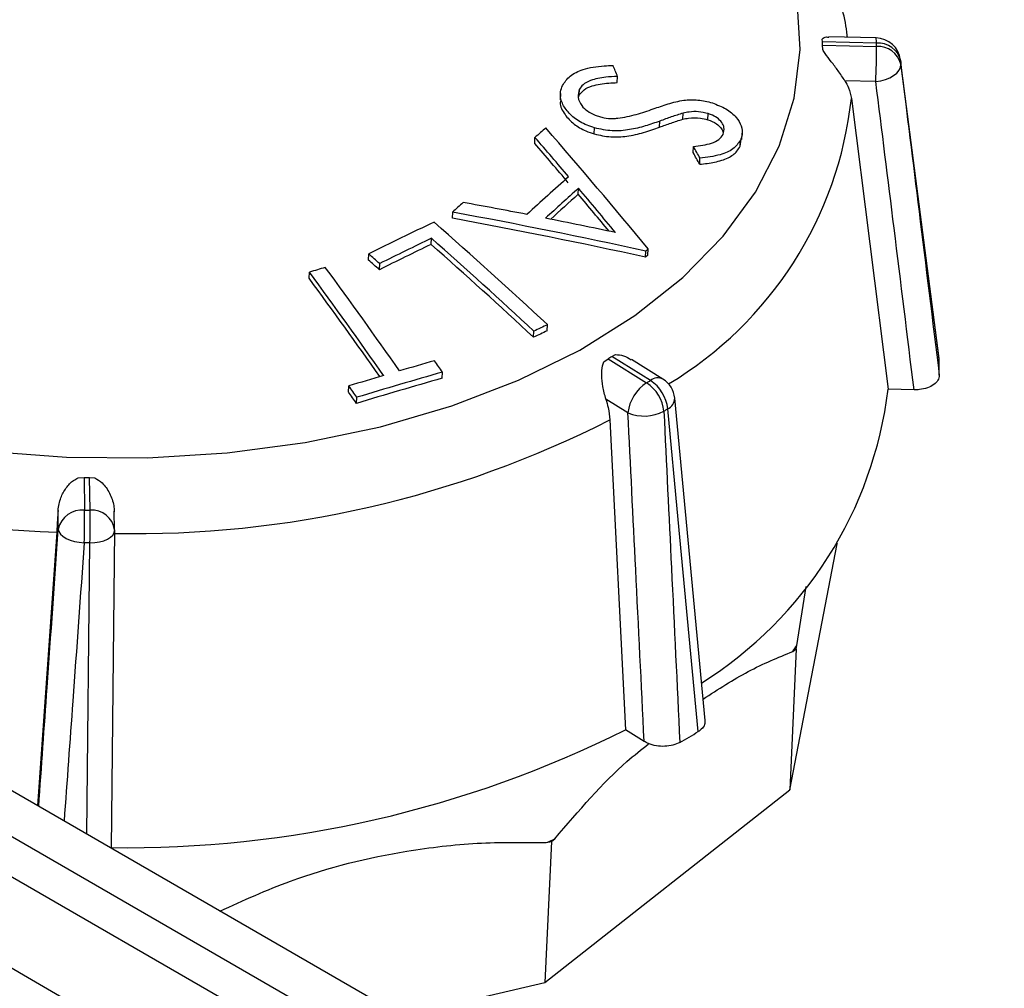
# Paper-space layout 'Sheet2' of a CAD drawing. Header units: millimetres. Extents: x 3 to 471, y 5 to 248.
# Tile 27 of 80: x 64.07 to 66.23, y 126.4 to 128.52. Entities that reach past the tile are written whole.
import ezdxf

# ---------------------------------------------------------------- set-up
doc = ezdxf.new("R2010")
doc.units = ezdxf.units.MM

psp = doc.layouts.new('Sheet2')

# ---------------------------------------------------------------- linework, layer by layer
at = {"color": 7, "linetype": 'Continuous', "lineweight": 25}
for p, q in [((79.9209, 117.5751), (58.1906, 130.1198)), ((79.9236, 117.4858), (58.129, 130.0675)), ((79.9209, 117.6761), (58.8643, 129.8318)), ((58.3411, 129.7454), (79.7115, 117.4086)), ((65.9479, 128.4847), (65.8446, 128.4871)), ((65.8305, 128.476), (65.8302, 128.4822)), ((65.9486, 128.4733), (65.8305, 128.476)), ((65.8311, 128.4595), (65.8307, 128.4687)), ((65.8307, 128.4687), (65.9489, 128.4659)), ((66.0858, 127.7824), (66.0017, 128.4362)), ((65.3812, 128.3868), (65.3818, 128.4002)), ((65.9474, 128.3892), (65.8797, 128.3908)), ((65.2569, 128.3626), (65.2562, 128.3492)), ((65.2964, 128.3534), (65.2979, 128.3589)), ((65.2979, 128.3589), (65.2986, 128.3722)), ((65.8939, 128.3516), (65.9743, 127.7151)), ((65.5246, 128.3066), (65.5253, 128.3199)), ((65.5795, 128.3055), (65.5801, 128.3189)), ((65.4739, 128.2892), (65.4745, 128.3025)), ((65.3309, 128.2742), (65.3315, 128.2875)), ((65.6542, 128.2625), (65.6548, 128.2758)), ((65.2004, 128.2535), (65.201, 128.2668)), ((65.6503, 128.2474), (65.6528, 128.2626)), ((65.6503, 128.2474), (65.651, 128.2607)), ((65.5475, 128.2334), (65.5482, 128.2468)), ((65.5618, 128.2078), (65.5624, 128.2211)), ((65.2958, 128.1421), (65.2964, 128.1554)), ((65.0202, 128.0897), (65.0208, 128.103)), ((64.9736, 128.0324), (64.9743, 128.0457)), ((64.8363, 127.9981), (64.8369, 128.0114)), ((65.4429, 128.0044), (65.4435, 128.0178)), ((65.4487, 128.0225), (65.4435, 128.0178)), ((65.448, 128.0091), (65.4487, 128.0225)), ((64.8603, 127.9769), (64.861, 127.9902)), ((65.448, 128.0091), (65.4429, 128.0044)), ((64.7064, 127.9583), (64.707, 127.9716)), ((65.1981, 127.8289), (65.1987, 127.8423)), ((65.2278, 127.8432), (65.2284, 127.8566)), ((65.3521, 127.7751), (65.3611, 127.7819)), ((65.3611, 127.7819), (65.4455, 127.7291)), ((65.3694, 127.787), (65.3775, 127.7908)), ((65.4538, 127.7342), (65.3694, 127.787)), ((65.4812, 127.7372), (65.4122, 127.7804)), ((64.998, 127.7391), (64.9987, 127.7525)), ((64.7928, 127.709), (64.7934, 127.7223)), ((66.0312, 127.7138), (65.9743, 127.7151)), ((64.8103, 127.684), (64.8109, 127.6974)), ((65.4046, 127.6633), (65.3562, 127.6935)), ((65.5736, 126.9897), (65.5071, 127.6953)), ((65.365, 127.6478), (65.3996, 126.9691)), ((64.2004, 127.5209), (64.2136, 127.522)), ((64.2136, 127.522), (64.2147, 127.4502)), ((64.2268, 127.45), (64.2257, 127.5219)), ((64.2257, 127.5219), (64.2373, 127.5206)), ((64.1572, 127.4086), (64.1566, 127.4497)), ((64.2803, 127.4068), (64.2796, 127.4483)), ((64.1537, 127.402), (64.1115, 126.8027)), ((64.2803, 127.4057), (64.2728, 126.7096)), ((64.2803, 127.4068), (64.2803, 127.4057)), ((65.7588, 126.8376), (65.8628, 127.3765)), ((65.8628, 127.3772), (65.8628, 127.3765)), ((65.7746, 127.1538), (65.7952, 127.2831)), ((65.7732, 127.1464), (65.7746, 127.1538)), ((65.7732, 127.1464), (65.7588, 126.8376)), ((65.7658, 127.1406), (65.7732, 127.1464)), ((65.4402, 126.9437), (65.3996, 126.9691)), ((65.2227, 126.4156), (65.7588, 126.8376)), ((65.2371, 126.7244), (65.2227, 126.4156)), ((65.2257, 126.7218), (65.2371, 126.7244)), ((65.2371, 126.7244), (65.2444, 126.7302)), ((64.9086, 126.3425), (65.2227, 126.4156))]:
    psp.add_line(p, q, dxfattribs=at)
at = {"color": 8, "linetype": 'Continuous', "lineweight": 25}
for p, q in [((66.0018, 128.4344), (66.0017, 128.4362)), ((64.2195, 126.7403), (64.2264, 127.3785))]:
    psp.add_line(p, q, dxfattribs=at)
at = {"color": 7, "linetype": 'Continuous', "lineweight": 25, "flags": 128}
for points in [[(63.999, 127.5791), (64.1755, 127.5659), (64.3523, 127.5647), (64.5272, 127.5756), (64.6981, 127.5985), (64.8628, 127.6329), (65.0192, 127.6786), (65.1653, 127.7349), (65.2994, 127.801), (65.4197, 127.8763), (65.5247, 127.9597), (65.6131, 128.0502), (65.6838, 128.1467), (65.7359, 128.2479), (65.7688, 128.3525), (65.7819, 128.4594), (65.7753, 128.567)], [(65.9474, 128.3892), (65.9583, 128.3908), (65.9686, 128.3936), (65.9781, 128.3975), (65.9865, 128.4023), (65.9932, 128.4078), (65.9982, 128.414), (66.0012, 128.4204), (66.0021, 128.4268)], [(66.0859, 127.7806), (66.0749, 127.8665), (66.0306, 128.2105), (66.0018, 128.4344)], [(65.5585, 126.9651), (65.5498, 127.058), (65.5147, 127.4298), (65.4919, 127.6719)], [(64.1572, 127.4086), (64.1585, 127.4031), (64.1619, 127.3978), (64.1672, 127.3929), (64.1743, 127.3884), (64.1829, 127.3846), (64.1926, 127.3817), (64.2031, 127.3797), (64.214, 127.3787)], [(64.2264, 127.3785), (64.2371, 127.3791), (64.2473, 127.3807), (64.2567, 127.3832), (64.2648, 127.3866), (64.2715, 127.3907), (64.2764, 127.3954), (64.2794, 127.4005), (64.2803, 127.4057)]]:
    psp.add_lwpolyline(points, dxfattribs=at)
at = {"color": 7, "linetype": 'Continuous', "lineweight": 25}
for centre, radius, start, end in [((65.1825, 128.4473), 0.6486, 1.8895, 2.5392), ((64.4651, 128.4559), 1.4838, 357.4235, 0.3857), ((65.9466, 128.4291), 0.0556, 7.3288, 88.6503), ((65.9524, 128.4225), 0.0509, 13.5274, 94.1995), ((65.9524, 128.4149), 0.0511, 13.504, 93.9173), ((51.8827, 122.8699), 14.5881, 22.27768, 22.3808), ((71.6483, 121.0065), 9.7097, 131.42002, 131.60565), ((55.7771, 120.0771), 12.5167, 39.40378, 40.99304), ((55.9418, 120.2634), 12.2297, 40.26344, 40.79405), ((55.9312, 120.2654), 12.2455, 40.26973, 40.79959), ((53.7035, 121.6227), 13.564, 29.04394, 29.16782), ((53.6899, 121.6269), 13.5809, 29.04861, 29.17232), ((71.9849, 120.6894), 10.0572, 131.85195, 132.55294), ((72.0101, 120.6738), 10.0522, 131.90378, 132.46013), ((71.9797, 120.6934), 10.0079, 131.90285, 132.36796), ((55.6364, 119.9991), 12.6338, 39.65396, 40.13112), ((55.6109, 119.9886), 12.669, 39.56576, 40.1374), ((72.1233, 120.4609), 10.433, 132.7333, 132.90429), ((62.6716, 114.9996), 13.3371, 79.14428, 79.75543), ((62.5953, 114.9781), 13.3471, 77.6788, 79.52996), ((69.6583, 118.3071), 10.836, 115.57804, 116.41942), ((56.6531, 118.6217), 12.6023, 47.12081, 48.64363), ((62.5971, 114.9857), 13.3261, 77.66961, 79.52374), ((62.6142, 114.9954), 13.352, 78.05624, 78.72793), ((69.6926, 118.2654), 10.859, 115.75383, 116.41948), ((56.6021, 118.5837), 12.6342, 47.12331, 48.49697), ((56.7043, 118.7743), 12.3071, 48.48928, 48.63846), ((69.6844, 118.2676), 10.8417, 115.75356, 116.42027), ((56.6111, 118.5837), 12.6178, 47.11417, 48.48977), ((56.7134, 118.7743), 12.2907, 48.4821, 48.63149), ((68.0526, 116.6176), 11.8366, 106.24238, 106.41824), ((53.9956, 120.1035), 13.2906, 35.09709, 36.29918), ((54.0304, 120.1137), 13.2907, 35.09697, 36.29905), ((54.0182, 120.1089), 13.2608, 35.146, 36.29336), ((69.8322, 118.2213), 10.6668, 115.57296, 115.75004), ((69.8404, 118.2191), 10.6841, 115.57353, 115.75032), ((68.1934, 116.5015), 11.7246, 105.90078, 106.29021), ((53.6972, 119.8497), 13.7905, 34.96399, 35.09064), ((64.578, 129.0805), 1.5164, 301.0895, 301.4584), ((65.3783, 127.7518), 0.7082, 359.4952, 2.3246), ((68.2247, 116.4239), 11.779, 105.89525, 106.84709), ((68.2284, 116.3871), 11.8442, 106.47348, 106.85885), ((68.2187, 116.4287), 11.7601, 105.89449, 106.84787), ((65.4071, 127.6629), 0.0853, 6.1056, 56.7915), ((65.4518, 127.6901), 0.0556, 5.3876, 57.98), ((53.5094, 119.7946), 13.7905, 34.96386, 35.0905), ((65.4949, 127.6529), 0.0909, 122.9367, 173.4469), ((65.3981, 127.6577), 0.0857, 6.0137, 56.4246), ((65.0959, 127.8214), 0.8848, 302.1403, 353.0997), ((64.2305, 129.8275), 2.4267, 241.1425, 268.1864), ((53.5206, 119.7918), 13.7748, 34.95596, 35.08277), ((65.4401, 127.7512), 0.0949, 247.9923, 297.0453), ((64.3246, 129.6947), 2.296, 268.868, 296.9425), ((64.2632, 130.3987), 2.8771, 269.0124, 269.2531), ((64.2087, 127.3979), 0.0526, 83.476, 168.3637), ((63.0231, 127.4269), 1.1918, 357.6839, 1.1228), ((63.1798, 127.4199), 1.0474, 357.7333, 1.6462), ((65.0711, 127.613), 0.8401, 325.7852, 326.8679), ((64.3045, 129.1582), 2.4476, 269.2344, 296.576), ((64.6776, 128.4123), 1.6943, 299.7482, 301.33), ((64.4884, 128.3809), 1.8156, 293.961, 294.6087)]:
    psp.add_arc(centre, radius, start, end, dxfattribs=at)
at = {"color": 8, "linetype": 'Continuous', "lineweight": 25}
for centre, radius, start, end in [((65.91, 128.4765), 0.0388, 355.2598, 12.225), ((65.0642, 128.4424), 0.8346, 300.9582, 353.7595), ((65.4698, 127.7144), 0.0255, 63.5113, 128.9405), ((65.4813, 127.6954), 0.0257, 294.2117, 359.791), ((64.2306, 127.4001), 0.0501, 7.7029, 94.4076)]:
    psp.add_arc(centre, radius, start, end, dxfattribs=at)
at = {"color": 7, "linetype": 'Continuous', "lineweight": 25}
for points, knots in [([(65.8852, 128.4862), (65.8851, 128.4876), (65.8816, 128.5263), (65.8587, 128.6013), (65.8158, 128.7096), (65.7541, 128.8145), (65.677, 128.9155), (65.5834, 129.0111), (65.4909, 129.09), (65.4247, 129.1336), (65.3994, 129.1502)], [0, 0, 0, 0, 0.005716, 0.151409, 0.298225, 0.446921, 0.597758, 0.750525, 0.904714, 1, 1, 1, 1]), ([(65.8302, 128.4822), (65.8329, 128.4844), (65.8369, 128.4876), (65.8427, 128.4865), (65.8446, 128.4861)], [0, 0, 0, 0, 0.677646, 1, 1, 1, 1]), ([(65.9489, 128.4659), (65.9489, 128.467), (65.9488, 128.4695), (65.9487, 128.4719), (65.9486, 128.4733)], [0, 0, 0, 0, 0.450584, 1, 1, 1, 1]), ([(65.8797, 128.3908), (65.8749, 128.3981), (65.866, 128.4117), (65.8502, 128.4324), (65.8378, 128.4479), (65.8327, 128.4566), (65.8311, 128.4595)], [0, 0, 0, 0, 0.321823, 0.602978, 0.870459, 1, 1, 1, 1]), ([(65.2614, 128.3805), (65.2662, 128.3878), (65.2758, 128.4024), (65.308, 128.4182), (65.3425, 128.4233), (65.3654, 128.4242), (65.3719, 128.4244)], [0, 0, 0, 0, 0.262355, 0.525728, 0.865896, 1, 1, 1, 1]), ([(66.0018, 128.4344), (66.0019, 128.433), (66.002, 128.4305), (66.0021, 128.428), (66.0021, 128.4268)], [0, 0, 0, 0, 0.549416, 1, 1, 1, 1]), ([(66.0021, 128.4268), (66.0155, 128.3195), (66.0437, 128.0924), (66.0717, 127.8653), (66.0865, 127.7456)], [0, 0, 0, 0, 0.472802, 1, 1, 1, 1]), ([(65.3818, 128.4002), (65.3731, 128.3998), (65.3523, 128.3989), (65.3255, 128.3936), (65.3059, 128.3836), (65.3008, 128.3756), (65.2986, 128.3722)], [0, 0, 0, 0, 0.2522123, 0.600569, 0.8270642, 1, 1, 1, 1]), ([(65.3315, 128.2875), (65.3205, 128.2915), (65.2985, 128.2995), (65.2745, 128.3194), (65.2587, 128.3422), (65.2551, 128.3637), (65.2597, 128.3759), (65.2614, 128.3805)], [0, 0, 0, 0, 0.209678, 0.420129, 0.630114, 0.86256, 1, 1, 1, 1]), ([(65.2979, 128.3589), (65.301, 128.3632), (65.3073, 128.372), (65.3301, 128.3818), (65.3558, 128.3859), (65.3749, 128.3866), (65.3812, 128.3868)], [0, 0, 0, 0, 0.222914, 0.44625, 0.819145, 1, 1, 1, 1]), ([(65.8797, 128.3908), (65.8826, 128.3857), (65.8897, 128.3733), (65.8923, 128.3597), (65.8939, 128.3516)], [0, 0, 0, 0, 0.4086422, 1, 1, 1, 1]), ([(66.0312, 127.7138), (66.0166, 127.8317), (65.9889, 128.0569), (65.9608, 128.282), (65.9474, 128.3892)], [0, 0, 0, 0, 0.523721, 1, 1, 1, 1]), ([(65.2986, 128.3722), (65.2969, 128.3664), (65.2937, 128.3549), (65.3011, 128.3377), (65.3152, 128.3242), (65.3295, 128.3163), (65.3391, 128.3132), (65.3421, 128.3122)], [0, 0, 0, 0, 0.261807, 0.525351, 0.717862, 0.910059, 1, 1, 1, 1]), ([(65.2576, 128.3491), (65.2571, 128.347), (65.2546, 128.3366), (65.265, 128.3174), (65.2845, 128.296), (65.3083, 128.2817), (65.3247, 128.2763), (65.3309, 128.2742)], [0, 0, 0, 0, 0.075724, 0.366155, 0.622303, 0.857266, 1, 1, 1, 1]), ([(65.46, 128.3292), (65.4707, 128.3329), (65.4868, 128.3384), (65.509, 128.345), (65.5211, 128.3471), (65.5271, 128.3482)], [0, 0, 0, 0, 0.497794, 0.747969, 1, 1, 1, 1]), ([(65.5271, 128.3482), (65.5321, 128.3486), (65.5422, 128.3495), (65.5579, 128.3488), (65.5739, 128.3466), (65.5843, 128.3437), (65.5895, 128.3422)], [0, 0, 0, 0, 0.248844, 0.498358, 0.745611, 1, 1, 1, 1]), ([(65.5895, 128.3422), (65.5999, 128.3383), (65.6206, 128.3303), (65.6427, 128.3117), (65.6539, 128.2916), (65.6561, 128.2743), (65.6524, 128.2645), (65.651, 128.2607)], [0, 0, 0, 0, 0.229063, 0.460003, 0.660466, 0.867563, 1, 1, 1, 1]), ([(65.3824, 128.3089), (65.3894, 128.3099), (65.4034, 128.3119), (65.4228, 128.3171), (65.4418, 128.3228), (65.4539, 128.3271), (65.46, 128.3292)], [0, 0, 0, 0, 0.2497821, 0.4994687, 0.7494978, 1, 1, 1, 1]), ([(65.5253, 128.3199), (65.5166, 128.3172), (65.5037, 128.3131), (65.4871, 128.3071), (65.4787, 128.304), (65.4745, 128.3025)], [0, 0, 0, 0, 0.499371, 0.749678, 1, 1, 1, 1]), ([(65.5801, 128.3189), (65.5731, 128.3206), (65.559, 128.3241), (65.5402, 128.3229), (65.5296, 128.3208), (65.5253, 128.3199)], [0, 0, 0, 0, 0.371426, 0.743731, 1, 1, 1, 1]), ([(65.6128, 128.2734), (65.6143, 128.2784), (65.617, 128.2868), (65.6106, 128.2996), (65.6006, 128.3098), (65.5891, 128.3158), (65.582, 128.3182), (65.5801, 128.3189)], [0, 0, 0, 0, 0.299691, 0.508681, 0.717194, 0.927313, 1, 1, 1, 1]), ([(65.4745, 128.3025), (65.464, 128.2988), (65.443, 128.2914), (65.4088, 128.2829), (65.3705, 128.2793), (65.3444, 128.2848), (65.3315, 128.2875)], [0, 0, 0, 0, 0.250187, 0.500854, 0.753588, 1, 1, 1, 1]), ([(65.3421, 128.3122), (65.3455, 128.3113), (65.3552, 128.3087), (65.3691, 128.3078), (65.3789, 128.3086), (65.3824, 128.3089)], [0, 0, 0, 0, 0.250803, 0.731446, 1, 1, 1, 1]), ([(65.4739, 128.2892), (65.4823, 128.2922), (65.4948, 128.2967), (65.5116, 128.3026), (65.5203, 128.3052), (65.5246, 128.3066)], [0, 0, 0, 0, 0.499813, 0.749798, 1, 1, 1, 1]), ([(65.5246, 128.3066), (65.5288, 128.3074), (65.5408, 128.3099), (65.56, 128.3106), (65.5741, 128.3069), (65.5795, 128.3055)], [0, 0, 0, 0, 0.250247, 0.71229, 1, 1, 1, 1]), ([(65.5795, 128.3055), (65.5861, 128.3029), (65.5985, 128.298), (65.6097, 128.287), (65.6123, 128.2801), (65.6133, 128.2772)], [0, 0, 0, 0, 0.402077, 0.75171, 1, 1, 1, 1]), ([(65.3309, 128.2742), (65.3429, 128.2716), (65.367, 128.2664), (65.4045, 128.2688), (65.4398, 128.2772), (65.4625, 128.2851), (65.4739, 128.2892)], [0, 0, 0, 0, 0.2310102, 0.4615931, 0.7278702, 1, 1, 1, 1]), ([(65.5482, 128.2468), (65.555, 128.2477), (65.5686, 128.2495), (65.5883, 128.2535), (65.6049, 128.2613), (65.6102, 128.2694), (65.6128, 128.2734)], [0, 0, 0, 0, 0.251082, 0.50259, 0.757356, 1, 1, 1, 1]), ([(65.651, 128.2607), (65.6463, 128.2538), (65.6369, 128.24), (65.6043, 128.2265), (65.5775, 128.2231), (65.5624, 128.2211)], [0, 0, 0, 0, 0.301666, 0.605317, 1, 1, 1, 1]), ([(65.5618, 128.2078), (65.5729, 128.2091), (65.5951, 128.2119), (65.6244, 128.2207), (65.6425, 128.2338), (65.6482, 128.2437), (65.6503, 128.2474)], [0, 0, 0, 0, 0.288022, 0.577964, 0.842457, 1, 1, 1, 1]), ([(65.3562, 127.6935), (65.3538, 127.7027), (65.3493, 127.7198), (65.347, 127.7449), (65.3473, 127.7633), (65.3509, 127.7722), (65.3521, 127.7751)], [0, 0, 0, 0, 0.321823, 0.602978, 0.870459, 1, 1, 1, 1]), ([(65.3775, 127.7908), (65.3835, 127.7905), (65.3956, 127.7899), (65.4063, 127.7831), (65.4117, 127.7796)], [0, 0, 0, 0, 0.4925555, 1, 1, 1, 1]), ([(65.4455, 127.7291), (65.4467, 127.7299), (65.4495, 127.7316), (65.4523, 127.7333), (65.4538, 127.7342)], [0, 0, 0, 0, 0.450584, 1, 1, 1, 1]), ([(66.0865, 127.7456), (66.0859, 127.7418), (66.0846, 127.7344), (66.075, 127.7247), (66.0609, 127.7175), (66.0454, 127.714), (66.0352, 127.7138), (66.0312, 127.7138)], [0, 0, 0, 0, 0.21453, 0.429048, 0.644047, 0.860723, 1, 1, 1, 1]), ([(65.3562, 127.6935), (65.3581, 127.6872), (65.3627, 127.6716), (65.3641, 127.6567), (65.365, 127.6478)], [0, 0, 0, 0, 0.4026874, 1, 1, 1, 1]), ([(65.4919, 127.6719), (65.4903, 127.671), (65.4875, 127.6692), (65.4846, 127.6675), (65.4833, 127.6667)], [0, 0, 0, 0, 0.549416, 1, 1, 1, 1]), ([(65.4833, 127.6667), (65.4888, 127.5524), (65.5006, 127.3105), (65.5122, 127.0688), (65.5182, 126.9413)], [0, 0, 0, 0, 0.472802, 1, 1, 1, 1]), ([(65.4402, 126.9437), (65.434, 127.0693), (65.4223, 127.3091), (65.4103, 127.549), (65.4046, 127.6633)], [0, 0, 0, 0, 0.5237205, 1, 1, 1, 1]), ([(64.1566, 127.4497), (64.1581, 127.4591), (64.1609, 127.4768), (64.1739, 127.499), (64.1869, 127.5139), (64.1971, 127.5192), (64.2004, 127.5209)], [0, 0, 0, 0, 0.321823, 0.602978, 0.870459, 1, 1, 1, 1]), ([(64.2373, 127.5206), (64.2428, 127.5173), (64.2563, 127.5092), (64.2703, 127.4876), (64.2787, 127.4652), (64.2794, 127.4513), (64.2796, 127.4468)], [0, 0, 0, 0, 0.2167245, 0.5292968, 0.8509962, 1, 1, 1, 1]), ([(64.1566, 127.4497), (64.1562, 127.4429), (64.1553, 127.4263), (64.1543, 127.411), (64.1537, 127.402)], [0, 0, 0, 0, 0.4086422, 1, 1, 1, 1]), ([(64.2147, 127.4502), (64.2165, 127.4502), (64.2206, 127.4501), (64.2246, 127.45), (64.2268, 127.45)], [0, 0, 0, 0, 0.450584, 1, 1, 1, 1]), ([(64.2264, 127.3785), (64.2241, 127.3785), (64.22, 127.3786), (64.2158, 127.3787), (64.214, 127.3787)], [0, 0, 0, 0, 0.5494159, 1, 1, 1, 1]), ([(65.5692, 127.0364), (65.6023, 127.0578), (65.6693, 127.1011), (65.7334, 127.1273), (65.7658, 127.1406)], [0, 0, 0, 0, 0.4939605, 1, 1, 1, 1]), ([(65.5731, 126.9897), (65.5732, 126.9865), (65.5733, 126.9796), (65.5672, 126.9711), (65.5609, 126.9667), (65.5585, 126.9651)], [0, 0, 0, 0, 0.342783, 0.756718, 1, 1, 1, 1]), ([(65.2444, 126.7302), (65.2969, 126.7915), (65.3647, 126.8708), (65.4338, 126.9257), (65.4494, 126.9381)], [0, 0, 0, 0, 0.77286, 1, 1, 1, 1]), ([(65.5182, 126.9413), (65.5134, 126.9391), (65.5038, 126.9346), (65.4854, 126.9322), (65.4666, 126.9334), (65.451, 126.9377), (65.4432, 126.942), (65.4402, 126.9437)], [0, 0, 0, 0, 0.21453, 0.429048, 0.644047, 0.860723, 1, 1, 1, 1]), ([(64.511, 126.572), (64.5624, 126.5952), (64.6969, 126.6559), (64.8885, 126.7013), (65.0758, 126.7239), (65.1755, 126.7225), (65.2257, 126.7218)], [0, 0, 0, 0, 0.216449, 0.567161, 0.782081, 1, 1, 1, 1])]:
    psp.add_open_spline(points, degree=3, knots=knots, dxfattribs=at)
at = {"color": 8, "linetype": 'Continuous', "lineweight": 25}
for points, knots in [([(64.1144, 126.801), (64.1205, 126.8878), (64.1348, 127.0903), (64.1491, 127.2929), (64.1572, 127.4086)], [0, 0, 0, 0, 0.42889, 1, 1, 1, 1]), ([(64.214, 127.3787), (64.2056, 127.263), (64.1909, 127.0597), (64.1762, 126.8565), (64.1699, 126.769)], [0, 0, 0, 0, 0.569072, 1, 1, 1, 1])]:
    psp.add_open_spline(points, degree=3, knots=knots, dxfattribs=at)

doc.saveas('drawing.dxf')
